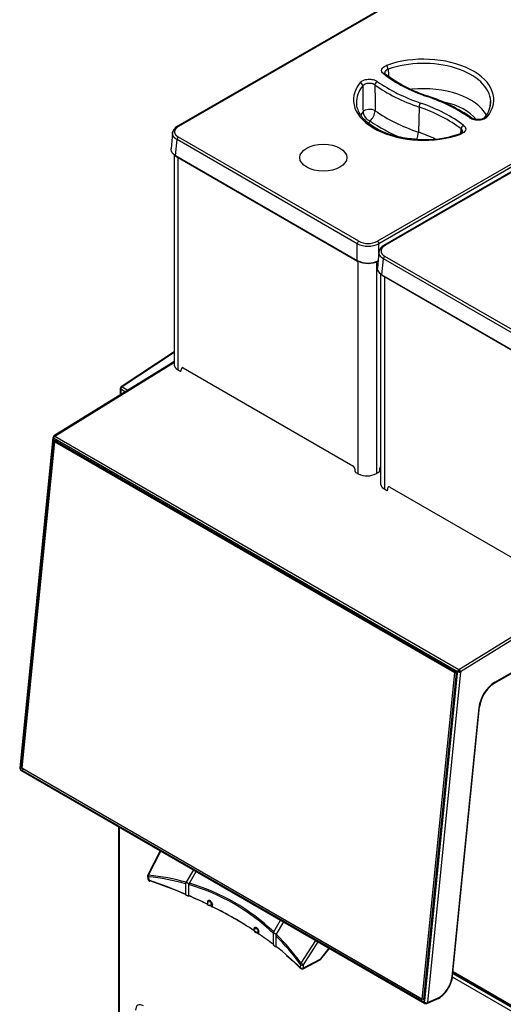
# Model space of a CAD drawing. Header units: millimetres. Extents: x 0 to 287, y 0 to 200.
# Tile 30 of 33: x 197 to 220, y 109 to 157. Entities that reach past the tile are written whole.
import ezdxf

# ---------------------------------------------------------------- set-up
doc = ezdxf.new("R2010")
doc.units = ezdxf.units.MM
doc.layers.add('134.132_BW4_CTM-', color=7, linetype='Continuous')
doc.layers.add('Standard', color=7, linetype='Continuous')

# ---------------------------------------------------------------- blocks, each defined once
blk = doc.blocks.new('SE')
at = {"layer": '134.132_BW4_CTM-', "color": 7, "linetype": 'Continuous'}
for p, q in [((232.944, 168.127), (204.599, 151.763)), ((232.994, 168.122), (204.649, 151.758)), ((242.671, 162.536), (214.326, 146.171)), ((242.741, 162.417), (214.397, 146.053)), ((242.985, 162.33), (214.64, 145.965)), ((243.035, 162.325), (214.69, 145.96)), ((214.723, 154.306), (214.683, 154.357)), ((216.349, 152.7), (216.323, 151.475)), ((204.362, 151.442), (204.291, 150.664)), ((204.508, 150.336), (204.579, 151.114)), ((213.344, 146.053), (204.579, 151.114)), ((213.415, 146.171), (204.649, 151.232)), ((204.44, 150.395), (204.44, 140.171)), ((204.508, 150.336), (213.344, 145.234)), ((204.518, 150.311), (213.355, 145.209)), ((204.622, 150.251), (204.622, 139.919)), ((213.344, 145.234), (213.344, 146.053)), ((214.403, 145.645), (214.332, 144.867)), ((214.397, 145.578), (214.397, 146.053)), ((213.397, 134.853), (213.397, 145.216)), ((214.274, 145.178), (214.274, 134.87)), ((214.549, 144.539), (214.619, 145.316)), ((223.385, 140.255), (214.619, 145.316)), ((223.456, 140.374), (214.69, 145.435)), ((214.481, 144.598), (214.481, 134.374)), ((214.549, 144.539), (223.385, 139.437)), ((214.559, 144.514), (223.396, 139.412)), ((214.663, 144.454), (214.663, 134.122)), ((204.44, 140.798), (201.857, 139.098)), ((204.44, 140.761), (201.906, 139.094)), ((204.291, 140.229), (198.587, 136.7)), ((198.637, 136.695), (204.377, 140.247)), ((204.44, 140.319), (204.309, 140.238)), ((204.44, 140.287), (204.376, 140.247)), ((204.44, 140.241), (204.377, 140.247)), ((204.622, 139.919), (204.737, 139.853)), ((204.786, 139.876), (204.793, 139.968)), ((204.885, 140.012), (213.134, 135.25)), ((201.812, 139.014), (201.812, 138.696)), ((202.059, 138.848), (201.84, 138.974)), ((201.84, 138.974), (201.84, 138.713)), ((201.842, 139.055), (201.903, 139.095)), ((201.842, 138.991), (201.842, 139.055)), ((201.906, 139.094), (202.19, 138.929)), ((198.54, 136.625), (196.928, 120.541)), ((198.569, 136.585), (196.958, 120.5)), ((196.975, 120.559), (198.572, 136.502)), ((198.614, 136.498), (197.017, 120.555)), ((198.562, 136.589), (198.569, 136.656)), ((198.569, 136.656), (198.634, 136.697)), ((218.227, 125.235), (198.569, 136.585)), ((198.637, 136.695), (218.294, 125.346)), ((197.026, 120.588), (198.616, 136.45)), ((198.616, 136.414), (197.027, 120.553)), ((198.618, 136.453), (198.616, 136.414)), ((198.616, 136.45), (198.618, 136.453)), ((218.089, 125.171), (198.616, 136.414)), ((198.618, 136.453), (198.655, 136.472)), ((198.655, 136.472), (218.129, 125.229)), ((198.66, 136.469), (198.722, 136.496)), ((198.753, 136.479), (198.747, 136.419)), ((199.83, 135.794), (199.838, 135.852)), ((200.415, 135.519), (200.41, 135.459)), ((200.5, 135.407), (200.506, 135.466)), ((200.712, 135.347), (200.707, 135.288)), ((200.797, 135.236), (200.803, 135.295)), ((201.009, 135.176), (201.004, 135.116)), ((201.094, 135.064), (201.1, 135.123)), ((213.225, 135.1), (213.233, 135)), ((214.438, 135.022), (214.446, 135.128)), ((214.481, 135.209), (214.467, 135.2)), ((201.306, 135.004), (201.301, 134.945)), ((201.337, 134.987), (201.324, 134.931)), ((201.391, 134.893), (201.397, 134.952)), ((201.603, 134.833), (201.598, 134.773)), ((201.634, 134.815), (201.621, 134.76)), ((201.688, 134.721), (201.694, 134.78)), ((213.282, 134.919), (213.397, 134.853)), ((214.274, 134.87), (214.39, 134.942)), ((214.663, 134.122), (214.778, 134.055)), ((214.827, 134.079), (214.834, 134.171)), ((214.926, 134.215), (223.175, 129.453)), ((205.681, 132.478), (205.677, 132.457)), ((205.779, 132.359), (205.785, 132.419)), ((206.049, 132.266), (206.043, 132.207)), ((218.294, 125.346), (224.035, 128.897)), ((224.056, 128.744), (218.368, 125.225)), ((213.398, 127.999), (213.399, 128.023)), ((220.019, 124.675), (222.801, 126.281)), ((220.039, 124.721), (222.822, 126.327)), ((217.386, 125.721), (217.381, 125.661)), ((217.47, 125.609), (217.477, 125.668)), ((217.683, 125.549), (217.678, 125.49)), ((217.767, 125.438), (217.774, 125.497)), ((216.5, 109.309), (218.089, 125.171)), ((218.16, 125.166), (216.571, 109.304)), ((218.2, 125.176), (216.603, 109.234)), ((218.209, 125.164), (216.611, 109.221)), ((216.615, 109.151), (218.227, 125.235)), ((218.368, 125.225), (216.756, 109.141)), ((217.98, 125.378), (217.975, 125.318)), ((218.064, 125.266), (218.071, 125.325)), ((218.127, 125.19), (218.089, 125.171)), ((218.129, 125.229), (218.127, 125.19)), ((218.127, 125.19), (218.16, 125.166)), ((218.223, 125.193), (218.16, 125.166)), ((218.206, 125.166), (218.208, 125.186)), ((218.288, 125.342), (218.278, 125.218)), ((218.3, 125.227), (218.279, 125.217)), ((218.299, 125.215), (218.3, 125.227)), ((217.957, 110.404), (219.267, 123.486)), ((217.986, 110.435), (219.296, 123.517)), ((196.958, 120.5), (216.615, 109.151)), ((196.977, 120.58), (196.965, 120.575)), ((196.978, 120.444), (216.636, 109.095)), ((197.028, 120.603), (197.021, 120.6)), ((197.024, 120.549), (197.026, 120.588)), ((197.024, 120.549), (197.027, 120.553)), ((197.057, 120.525), (197.024, 120.549)), ((197.027, 120.553), (216.5, 109.309)), ((197.039, 120.454), (197.12, 120.489)), ((216.531, 109.282), (197.057, 120.525)), ((201.728, 117.702), (201.728, 107.057)), ((201.763, 117.682), (201.763, 107.019)), ((203.762, 116.528), (203.16, 115.353)), ((203.199, 115.337), (203.798, 116.507)), ((205.373, 115.597), (205.023, 114.991)), ((205.182, 114.946), (205.512, 115.517)), ((203.149, 115.303), (203.156, 115.14)), ((203.175, 115.343), (203.177, 115.347)), ((203.179, 115.266), (203.175, 115.343)), ((203.198, 115.258), (203.205, 115.095)), ((205.015, 114.971), (205.023, 114.991)), ((204.997, 114.921), (204.997, 114.409)), ((205.155, 114.897), (205.154, 114.876)), ((205.154, 114.341), (205.154, 114.876)), ((206.058, 114.028), (206.058, 113.924)), ((206.23, 113.826), (206.253, 114.004)), ((206.273, 113.99), (206.263, 113.808)), ((206.302, 113.804), (206.302, 113.905)), ((206.307, 113.762), (206.307, 113.772)), ((209.286, 112.576), (209.616, 113.148)), ((209.755, 113.068), (209.405, 112.462)), ((208.338, 112.628), (208.338, 112.729)), ((208.518, 112.505), (208.532, 112.688)), ((208.547, 112.591), (208.547, 112.487)), ((209.106, 112.633), (209.404, 112.461)), ((208.562, 112.452), (208.562, 112.454)), ((209.272, 112.519), (209.269, 112.5)), ((209.269, 111.965), (209.269, 112.5)), ((209.387, 112.386), (209.387, 111.874)), ((209.394, 112.443), (209.405, 112.462)), ((210.616, 111.054), (211.33, 112.158)), ((210.734, 110.979), (211.45, 112.089)), ((211.567, 111.267), (211.974, 111.786)), ((211.579, 111.251), (211.99, 111.777)), ((210.709, 110.781), (211.547, 111.225)), ((210.729, 110.823), (211.567, 111.267)), ((210.58, 110.996), (210.576, 110.84)), ((210.662, 110.788), (210.724, 110.821)), ((210.729, 110.823), (210.734, 110.979)), ((224.221, 106.763), (217.976, 110.368)), ((217.997, 110.552), (224.305, 106.91)), ((218.001, 110.59), (224.246, 106.984)), ((224.222, 107.038), (218.005, 110.628)), ((216.533, 109.285), (216.5, 109.309)), ((216.533, 109.285), (216.531, 109.282)), ((216.571, 109.304), (216.533, 109.285)), ((216.571, 109.304), (216.611, 109.322)), ((216.622, 109.326), (216.633, 109.331)), ((216.725, 109.09), (217.217, 109.304)), ((216.756, 109.141), (217.248, 109.355)), ((216.677, 109.096), (216.615, 109.131)), ((216.754, 109.129), (216.677, 109.096))]:
    blk.add_line(p, q, dxfattribs=at)
for centre, radius, start, end in [((219.038, 160.058), 7.191, 233.1252, 251.7817), ((1271.376, 224.657), 1058.853, 183.797144, 183.815364), ((948.207, 158.202), 734.604, 180.348633, 180.446972), ((214.127, 145.237), 8.423, 55.3493, 71.5699), ((218.728, 152.928), 1.101, 318.5117, 2.4471), ((214.163, 152.522), 0.54, 185.4037, 248.0464), ((213.499, 152.572), 0.72, 309.9958, 355.8291), ((204.796, 151.369), 0.44, 116.516, 170.5012), ((216.603, 156.411), 5.298, 266.3662, 289.0781), ((213.87, 147.065), 1.003, 243.0069, 296.9931), ((213.87, 147.126), 1.195, 243.887, 296.113), ((214.836, 145.572), 0.44, 116.516, 170.5012), ((213.87, 146.279), 1.17, 243.2713, 296.7287), ((213.87, 146.191), 1.096, 243.4, 296.6), ((201.63, 135.143), 0.857, 169.212, 173.0827), ((213.819, 135.706), 0.952, 243.7056, 298.545), ((214.065, 127.992), 0.667, 179.3508, 182.9089), ((220.83, 123.396), 1.514, 122.3831, 154.128), ((220.76, 123.35), 1.473, 151.3314, 173.4965), ((202.063, 104.245), 11.072, 74.6371, 84.1203), ((205.081, 114.919), 0.0843, 141.9641, 179.0414), ((202.355, 105.275), 10.001, 46.2574, 73.7426), ((206.126, 113.77), 0.266, 61.4371, 104.6424), ((208.38, 112.469), 0.264, 60.2198, 99.1356), ((209.371, 112.526), 0.0993, 149.3463, 183.6083), ((209.69, 112.377), 0.303, 167.4618, 178.3042), ((201.587, 104.484), 11.103, 35.9064, 45.3707), ((203.53, 103.628), 10.064, 45.4343, 50.6748), ((216.587, 110.593), 1.407, 324.5666, 353.5652), ((216.697, 110.391), 1.205, 295.5484, 329.3525)]:
    blk.add_arc(centre, radius, start, end, dxfattribs=at)
for centre, major_axis, ratio, start_param, end_param in [((216.575, 153.056), (-3.412, 0), 0.57735, 2.707334, 5.270538), ((214.767, 154.604), (-0.051, 0.141), 0.432431, 4.052388, 5.588278), ((216.575, 152.938), (-3.262, 0), 0.57735, 3.165912, 5.270538), ((214.631, 154.188), (-0.092, -0.118), 0.655377, 3.141376, 4.011698), ((220.473, 156.817), (-7.279, 0), 0.57735, 0.639038, 1.032356), ((216.575, 153.056), (3.412, 0), 0.57735, 2.706346, 5.271779), ((213.48, 153.764), (-0.117, 0.094), 0.740371, 3.714179, 5.250069), ((214.322, 153.824), (-0.087, -0.122), 0.634748, 3.985382, 5.521272), ((1004.621, -93.54), (-607.793, 696.273), 0.725798, 0.701321, 0.702915), ((220.503, 156.716), (-8.101, 0), 0.57735, 0.680267, 1.032356), ((220.503, 156.834), (-7.951, 0), 0.57735, 0.680267, 1.032356), ((216.575, 152.938), (3.262, 0), 0.57735, 2.706346, 3.166288), ((216.575, 151.738), (-3.211, 0), 0.57735, 3.442196, 4.895484), ((216.575, 152.938), (3.262, 0), 0.57735, 3.166288, 3.213143), ((216.426, 152.77), (-0.049, -0.142), 0.418697, 3.830586, 5.366475), ((212.693, 149.285), (7.279, 0), 0.57735, 0.642644, 1.032356), ((216.741, 153.086), (-0.049, -0.142), 0.418697, 3.141174, 3.830586), ((212.664, 149.268), (7.951, 0), 0.57735, 0.683359, 1.032356), ((216.575, 151.423), (-2.811, 0), 0.57735, 3.570912, 4.352949), ((216.575, 152.938), (-3.262, 0), 0.57735, 3.024778, 3.116897), ((216.575, 152.938), (-3.262, 0), 0.57735, 3.116897, 3.165912), ((216.575, 151.738), (3.211, 0), 0.57735, -3.548048, -3.44024), ((213.946, 152.401), (-0.35, -0.004), 0.522024, 3.826565, 5.869638), ((220.503, 155.516), (-8.152, 0), 0.57735, 0.690072, 1.032356), ((212.693, 149.167), (7.129, 0), 0.57735, 0.642644, 1.032356), ((216.575, 151.423), (2.811, 0), 0.57735, -3.518881, -3.442585), ((220.503, 155.201), (-8.552, 0), 0.57735, 0.699773, 0.944957), ((218.829, 152.044), (-0.087, -0.122), 0.633158, 3.139004, 3.98349), ((212.664, 149.15), (8.101, 0), 0.57735, 0.683359, 0.70277), ((219.67, 152.104), (0.117, -0.094), 0.740711, 2.107541, 3.156796), ((204.649, 151.676), (0.05, -0.0866), 0.57735, 2.356194, 3.142303), ((216.118, 151.288), (0.13, 0.378), 0.418697, 4.41103, 5.366475), ((212.693, 147.967), (7.078, 0), 0.57735, 0.89383, 1.032356), ((218.385, 151.264), (0.051, -0.141), 0.43329, 2.446304, 3.168245), ((-1157.735, 703.993), (1100.545, -1177.976), 0.704882, 0.585891, 0.58605), ((218.52, 151.681), (-0.092, -0.119), 0.653617, 4.009315, 5.545204), ((204.649, 151.15), (-0.05, -0.0866), 0.57735, 3.926991, 5.445427), ((204.543, 150.354), (0.025, 0.0433), 0.57735, 2.303835, 3.141593), ((213.415, 146.089), (-0.05, -0.0866), 0.57735, 3.926991, 5.445427), ((214.326, 146.089), (0.05, -0.0866), 0.57735, 0.837758, 2.356194), ((214.69, 145.879), (0.05, -0.0866), 0.57735, 2.356194, 3.142303), ((213.38, 145.252), (0.025, 0.0433), 0.57735, 2.303835, 3.141593), ((214.361, 145.252), (-0.025, 0.0433), 0.57735, -3.926991, -3.871335), ((214.69, 145.353), (-0.05, -0.0866), 0.57735, 3.926991, 5.445427), ((214.584, 144.557), (0.025, 0.0433), 0.57735, 2.303835, 3.141593), ((204.37, 140.165), (0.112, -0.017), 0.670483, 1.691916, 2.477103), ((204.377, 140.165), (0.12, -0.019), 0.670483, 1.674821, 2.477103), ((204.737, 139.91), (-0.035, 0.0607), 0.577352, 2.356832, 3.840308), ((204.885, 139.906), (0.065, -0.113), 0.577352, 2.356832, 3.840308), ((201.912, 139.014), (0.1, 0), 0.57735, 2.356194, 3.909538), ((201.912, 139.014), (0.055, -0.0835), 0.53567, 2.341095, 3.894438), ((201.912, 139.014), (0.0501, 0.0866), 0.596656, 0.855963, 2.356662), ((198.639, 136.615), (0.0995, -0.01), 0.502685, 2.410254, 3.98105), ((198.639, 136.615), (0.0526, -0.085), 0.556354, 2.338954, 3.90975), ((198.639, 136.615), (-0.05, -0.0866), 0.57735, 3.962727, 5.375614), ((198.593, 136.511), (0.0299, -0.003), 0.502685, 3.98105, 5.534393), ((213.134, 135.144), (-0.065, 0.113), 0.577349, 4.014951, 5.498427), ((214.537, 135.172), (-0.065, -0.113), 0.57735, 4.583764, 5.410521), ((213.282, 134.976), (-0.035, 0.0607), 0.577349, 0.873358, 2.356834), ((214.389, 134.998), (-0.035, -0.0606), 0.57735, 0.821134, 2.268928), ((214.926, 134.109), (0.065, -0.113), 0.577352, 2.356832, 3.840308), ((214.778, 134.113), (-0.035, 0.0607), 0.577352, 2.356832, 3.840308), ((205.314, 132.861), (0.09, -0.206), 0.643408, 4.981, 6.152619), ((213.799, 127.962), (0.09, -0.206), 0.643408, 4.981, 6.152619), ((218.23, 125.173), (0.0299, -0.003), 0.502685, 2.427707, 3.98105), ((218.297, 125.266), (0.05, 0.0866), 0.57735, 0.821134, 2.234021), ((218.297, 125.266), (-0.0995, 0.01), 0.502685, 0.839458, 2.410254), ((218.297, 125.266), (-0.0526, 0.085), 0.556354, 3.909751, 5.480547), ((220.039, 123.823), (-0.55, -0.953), 0.57735, 3.926991, 5.375614), ((219.969, 124.762), (-0.05, 0.0866), 0.57735, 3.142189, 3.926991), ((219.197, 123.527), (-0.0995, 0.01), 0.502685, 2.410254, 3.141593), ((197.028, 120.531), (0.0995, -0.01), 0.502685, 3.141593, 3.98105), ((197.028, 120.531), (0.05, 0.0866), 0.57735, 2.234021, 3.141593), ((197.028, 120.531), (0.0399, -0.0917), 0.643408, 4.453124, 4.892736), ((196.996, 120.568), (0.0299, -0.003), 0.502685, 3.98105, 5.534393), ((203.256, 115.145), (0.0999, 0.0046), 0.558434, 3.141593, 4.151791), ((203.249, 115.308), (0.089, -0.0456), 0.035246, 2.185396, 3.756194), ((203.249, 115.308), (0.0105, 0.0994), 0.542711, 1.334078, 2.150385), ((192.456, 88.164), (14.92, 25.842), 0.57735, 0.147356, 0.251217), ((192.506, 104.663), (21, 0), 0.57735, 0.93377, 1.036205), ((203.256, 115.145), (0.0323, 0.0946), 0.415997, 2.258663, 3.829463), ((192.506, 104.581), (21.1, 0), 0.57735, 0.936257, 1.036205), ((205.046, 114.928), (-0.11, 0.029), 0.317837, 3.077079, 5.08694), ((192.456, 88.164), (-14.92, -25.842), 0.57735, 3.003619, 3.279567), ((192.506, 104.663), (21, 0), 0.57735, 0.869306, 0.924403), ((192.506, 104.581), (21.1, 0), 0.57735, 0.870747, 0.927872), ((192.506, 104.581), (21.1, 0), 0.57735, 0.859817, 0.868294), ((192.506, 104.663), (21, 0), 0.57735, 0.716773, 0.854023), ((192.506, 104.581), (21.1, 0), 0.57735, 0.758167, 0.856406), ((192.506, 104.581), (21.1, 0), 0.57735, 0.708631, 0.722195), ((192.506, 104.663), (21, 0), 0.57735, 0.646393, 0.70149), ((209.289, 112.479), (-0.11, 0.029), 0.317837, 2.93696, 4.946821), ((192.456, 88.164), (14.92, 25.842), 0.57735, -0.251217, -0.147356), ((192.506, 104.663), (21, 0), 0.57735, 0.534592, 0.637026), ((211.5, 111.313), (-0.0468, 0.0884), 0.551865, 3.141593, 3.904506), ((211.5, 111.313), (-0.0788, 0.0616), 0.092682, 2.640176, 3.758806), ((210.662, 110.869), (0.1, -0.0028), 0.607781, 3.692964, 5.471149), ((210.662, 110.869), (0.0698, 0.0716), 0.702576, 2.517222, 4.088019), ((210.666, 111.025), (-0.0809, -0.0588), 0.542711, 4.949107, 5.765422), ((210.666, 111.025), (-0.1, 0.0028), 0.607791, 0.550951, 2.329546), ((210.666, 111.025), (0.084, -0.0543), 0.035246, 4.097789, 5.668585), ((192.506, 104.581), (21.1, 0), 0.57735, 0.534592, 0.536788), ((210.662, 110.869), (-0.0468, 0.0884), 0.551865, 2.376891, 3.904506), ((217.325, 110.129), (-0.45, -0.779), 0.57735, 0.663225, 2.234021), ((217.886, 110.445), (-0.0995, 0.01), 0.502685, 2.410254, 3.141593), ((216.632, 109.231), (0.0299, -0.003), 0.502685, 3.141593, 3.98105), ((217.177, 109.396), (-0.0399, 0.0917), 0.643408, 3.142107, 3.996013), ((202.951, 108.535), (0.275, -0.476), 0.57735, 2.356194, 3.919322), ((216.686, 109.182), (0.05, 0.0866), 0.57735, 2.234021, 3.804818), ((216.686, 109.182), (-0.0995, 0.01), 0.502685, 0.839458, 2.410254), ((216.686, 109.182), (-0.0399, 0.0917), 0.643408, 2.425216, 3.996013)]:
    blk.add_ellipse(centre, major_axis=major_axis, ratio=ratio, start_param=start_param, end_param=end_param, dxfattribs=at)
for centre in [(211.696, 150.239), (211.696, 150.238)]:
    blk.add_ellipse(centre, major_axis=(1.143, 0), ratio=0.57735, dxfattribs=at)
for points, degree in [([(214.631, 154.31), (214.548, 154.374), (214.483, 154.542), (214.65, 154.684), (214.767, 154.727)], 3), ([(213.48, 153.886), (213.516, 153.931), (213.627, 154.008), (213.87, 154.064), (214.129, 154.044), (214.268, 153.985), (214.322, 153.946)], 3), ([(219.67, 152.227), (219.634, 152.182), (219.524, 152.105), (219.282, 152.049), (219.022, 152.069), (218.883, 152.128), (218.829, 152.166)], 3), ([(218.52, 151.803), (218.604, 151.739), (218.67, 151.571), (218.503, 151.429), (218.385, 151.386)], 3), ([(206.135, 114.113), (206.124, 114.112), (206.113, 114.11), (206.102, 114.107)], 3), ([(206.263, 113.808), (206.247, 113.817), (206.23, 113.826)], 2), ([(206.302, 113.905), (206.313, 113.915), (206.319, 113.927), (206.317, 113.941)], 3), ([(208.547, 112.591), (208.557, 112.597), (208.565, 112.604), (208.57, 112.612)], 3), ([(208.486, 112.525), (208.502, 112.515), (208.518, 112.505)], 2)]:
    blk.add_open_spline(points, degree=degree, dxfattribs=at)
for points, degree, knots in [([(214.847, 154.535), (214.841, 154.533), (214.831, 154.53), (214.815, 154.523), (214.801, 154.516), (214.786, 154.509), (214.773, 154.501), (214.761, 154.493), (214.749, 154.485), (214.739, 154.476), (214.729, 154.467), (214.721, 154.458), (214.713, 154.449), (214.706, 154.44), (214.7, 154.431), (214.695, 154.422), (214.691, 154.413), (214.687, 154.401), (214.684, 154.387), (214.682, 154.372), (214.682, 154.361), (214.682, 154.357)], 3, [0, 0, 0, 0, 0.0332316, 0.066514, 0.0997765, 0.1329474, 0.1659552, 0.198729, 0.2311997, 0.2633004, 0.2949669, 0.3261389, 0.3567597, 0.3867772, 0.4161439, 0.444817, 0.4727587, 0.4999362, 0.5488167, 0.6000255, 0.6402167, 0.6402167, 0.6402167, 0.6402167]), ([(214.206, 153.774), (214.201, 153.777), (214.193, 153.782), (214.181, 153.79), (214.167, 153.798), (214.154, 153.805), (214.141, 153.811), (214.127, 153.817), (214.114, 153.822), (214.101, 153.826), (214.088, 153.83), (214.076, 153.834), (214.041, 153.843), (213.979, 153.853), (213.89, 153.853), (213.804, 153.84), (213.745, 153.821), (213.708, 153.804), (213.689, 153.794), (213.669, 153.781), (213.65, 153.766), (213.632, 153.75), (213.622, 153.738), (213.616, 153.732)], 3, [0, 0, 0, 0, 0.026768, 0.05303, 0.078678, 0.103609, 0.127722, 0.150922, 0.173124, 0.194246, 0.214217, 0.232971, 0.250451, 0.377546, 0.500029, 0.62248, 0.749613, 0.782615, 0.819739, 0.860573, 0.90462, 0.951308, 1, 1, 1, 1]), ([(216.267, 151.124), (216.13, 151.133), (215.872, 151.15), (215.447, 151.221), (215.028, 151.327), (214.638, 151.466), (214.288, 151.633), (213.984, 151.825), (213.732, 152.036), (213.535, 152.263), (213.401, 152.498), (213.332, 152.687), (213.327, 152.786), (213.326, 152.811)], 3, [0, 0, 0, 0, 0.080998, 0.180201, 0.279287, 0.378209, 0.476929, 0.575444, 0.673828, 0.772238, 0.871082, 0.971112, 1, 1, 1, 1]), ([(219.552, 152.197), (219.542, 152.186), (219.523, 152.167), (219.472, 152.135), (219.402, 152.109), (219.313, 152.089), (219.211, 152.083), (219.103, 152.092), (218.995, 152.12), (218.945, 152.148), (218.916, 152.166)], 3, [0, 0, 0, 0, 0.095661, 0.199343, 0.311839, 0.433464, 0.563608, 0.701862, 0.847158, 1, 1, 1, 1]), ([(204.361, 151.42), (204.361, 151.424), (204.361, 151.432), (204.361, 151.439), (204.362, 151.441)], 3, [0.5, 0.5, 0.5, 0.5, 0.52173171, 0.53247645, 0.53247645, 0.53247645, 0.53247645]), ([(204.579, 151.114), (204.573, 151.117), (204.561, 151.124), (204.544, 151.135), (204.527, 151.147), (204.512, 151.158), (204.497, 151.17), (204.482, 151.183), (204.469, 151.195), (204.456, 151.208), (204.444, 151.221), (204.433, 151.234), (204.422, 151.248), (204.412, 151.261), (204.404, 151.275), (204.395, 151.289), (204.388, 151.303), (204.382, 151.318), (204.376, 151.332), (204.371, 151.346), (204.367, 151.361), (204.364, 151.376), (204.362, 151.39), (204.361, 151.405), (204.361, 151.415), (204.361, 151.42)], 3, [0, 0, 0, 0, 0.021753, 0.0435042, 0.0652536, 0.0870014, 0.1087475, 0.1304921, 0.1522353, 0.1739771, 0.1957177, 0.2174571, 0.2391954, 0.2609326, 0.282669, 0.3044045, 0.3261392, 0.3478733, 0.3696068, 0.3913398, 0.4130723, 0.4348045, 0.4565365, 0.4782683, 0.5, 0.5, 0.5, 0.5]), ([(204.362, 151.441), (204.362, 151.444), (204.363, 151.451), (204.364, 151.463), (204.367, 151.478), (204.371, 151.492), (204.375, 151.503), (204.377, 151.51), (204.378, 151.511)], 3, [0.5324765, 0.5324765, 0.5324765, 0.5324765, 0.5434635, 0.5651955, 0.5869277, 0.6086602, 0.6303932, 0.6371004, 0.6371004, 0.6371004, 0.6371004]), ([(204.649, 151.758), (204.604, 151.732), (204.569, 151.701), (204.534, 151.671), (204.509, 151.637), (204.485, 151.603), (204.473, 151.567), (204.46, 151.531), (204.46, 151.495), (204.46, 151.458), (204.473, 151.422), (204.485, 151.386), (204.509, 151.352), (204.534, 151.319), (204.569, 151.288), (204.604, 151.258), (204.649, 151.232)], 2, [0, 0, 0, 0.125, 0.125, 0.25, 0.25, 0.375, 0.375, 0.5, 0.5, 0.625, 0.625, 0.75, 0.75, 0.875, 0.875, 1, 1, 1]), ([(218.47, 151.507), (218.463, 151.489), (218.452, 151.465), (218.396, 151.43), (218.358, 151.414), (218.334, 151.405)], 3, [0, 0, 0, 0, 0.478925, 0.732591, 1, 1, 1, 1]), ([(218.47, 151.506), (218.47, 151.508), (218.47, 151.515), (218.47, 151.528), (218.466, 151.546), (218.459, 151.565), (218.449, 151.583), (218.436, 151.601), (218.42, 151.618), (218.407, 151.628), (218.4, 151.633)], 3, [0.5875485, 0.5875485, 0.5875485, 0.5875485, 0.5999904, 0.6533012, 0.7084645, 0.7651683, 0.8230619, 0.8817646, 0.9408782, 1, 1, 1, 1]), ([(204.508, 150.336), (204.37, 150.416), (204.285, 150.536), (204.29, 150.655), (204.291, 150.662)], 3, [0, 0, 0, 0, 0.5, 0.5326, 0.5326, 0.5326, 0.5326]), ([(214.402, 145.622), (214.402, 145.627), (214.402, 145.635), (214.402, 145.642), (214.403, 145.644)], 3, [0.5, 0.5, 0.5, 0.5, 0.52173171, 0.53247645, 0.53247645, 0.53247645, 0.53247645]), ([(214.619, 145.316), (214.614, 145.32), (214.602, 145.327), (214.585, 145.338), (214.568, 145.349), (214.553, 145.361), (214.538, 145.373), (214.523, 145.385), (214.51, 145.398), (214.497, 145.411), (214.485, 145.424), (214.474, 145.437), (214.463, 145.451), (214.453, 145.464), (214.444, 145.478), (214.436, 145.492), (214.429, 145.506), (214.423, 145.521), (214.417, 145.535), (214.412, 145.549), (214.408, 145.564), (214.405, 145.578), (214.403, 145.593), (214.402, 145.608), (214.402, 145.618), (214.402, 145.622)], 3, [0, 0, 0, 0, 0.021753, 0.0435042, 0.0652536, 0.0870014, 0.1087475, 0.1304921, 0.1522353, 0.1739771, 0.1957177, 0.2174571, 0.2391954, 0.2609326, 0.282669, 0.3044045, 0.3261392, 0.3478733, 0.3696068, 0.3913398, 0.4130723, 0.4348045, 0.4565365, 0.4782683, 0.5, 0.5, 0.5, 0.5]), ([(214.403, 145.644), (214.403, 145.647), (214.404, 145.654), (214.405, 145.666), (214.408, 145.681), (214.412, 145.695), (214.416, 145.706), (214.418, 145.713), (214.419, 145.714)], 3, [0.5324765, 0.5324765, 0.5324765, 0.5324765, 0.5434635, 0.5651955, 0.5869277, 0.6086602, 0.6303932, 0.6371004, 0.6371004, 0.6371004, 0.6371004]), ([(214.69, 145.96), (214.645, 145.935), (214.61, 145.904), (214.575, 145.874), (214.55, 145.84), (214.526, 145.806), (214.514, 145.77), (214.501, 145.734), (214.501, 145.697), (214.501, 145.661), (214.514, 145.625), (214.526, 145.589), (214.55, 145.555), (214.575, 145.521), (214.61, 145.491), (214.645, 145.46), (214.69, 145.435)], 2, [0, 0, 0, 0.125, 0.125, 0.25, 0.25, 0.375, 0.375, 0.5, 0.5, 0.625, 0.625, 0.75, 0.75, 0.875, 0.875, 1, 1, 1]), ([(214.549, 144.539), (214.411, 144.619), (214.326, 144.738), (214.331, 144.858), (214.332, 144.865)], 3, [0, 0, 0, 0, 0.5, 0.5326, 0.5326, 0.5326, 0.5326]), ([(204.44, 140.178), (204.44, 140.178), (204.44, 140.174), (204.44, 140.166), (204.441, 140.155), (204.443, 140.144), (204.445, 140.133), (204.447, 140.122), (204.45, 140.112), (204.454, 140.101), (204.457, 140.091), (204.462, 140.081), (204.467, 140.071), (204.472, 140.061), (204.477, 140.052), (204.483, 140.043), (204.489, 140.034), (204.496, 140.025), (204.503, 140.016), (204.51, 140.008), (204.517, 140), (204.525, 139.992), (204.533, 139.984), (204.541, 139.977), (204.549, 139.969), (204.558, 139.962), (204.567, 139.956), (204.576, 139.949), (204.585, 139.943), (204.594, 139.936), (204.603, 139.93), (204.612, 139.925), (204.619, 139.921), (204.622, 139.919)], 3, [0.5000609, 0.5000609, 0.5000609, 0.5000609, 0.5010576, 0.5205082, 0.5397644, 0.558826, 0.5776932, 0.5963659, 0.6148441, 0.6331278, 0.6512171, 0.6691119, 0.6868123, 0.7043182, 0.7216297, 0.7387468, 0.7556694, 0.7723977, 0.7889316, 0.805271, 0.8214161, 0.8373669, 0.8531232, 0.8686853, 0.884053, 0.8992263, 0.9142054, 0.9289901, 0.9435806, 0.9579768, 0.9721788, 0.9861865, 1, 1, 1, 1]), ([(200.749, 135.262), (200.749, 135.263), (200.752, 135.269), (200.757, 135.282), (200.764, 135.299), (200.768, 135.309), (200.77, 135.313)], 3, [0.5691441, 0.5691441, 0.5691441, 0.5691441, 0.5715458, 0.6380883, 0.7008829, 0.7419892, 0.7419892, 0.7419892, 0.7419892]), ([(214.481, 134.381), (214.481, 134.38), (214.481, 134.376), (214.481, 134.369), (214.482, 134.358), (214.484, 134.347), (214.486, 134.336), (214.488, 134.325), (214.491, 134.314), (214.494, 134.304), (214.498, 134.294), (214.503, 134.284), (214.507, 134.274), (214.513, 134.264), (214.518, 134.255), (214.524, 134.246), (214.53, 134.237), (214.537, 134.228), (214.544, 134.219), (214.551, 134.211), (214.558, 134.203), (214.566, 134.195), (214.574, 134.187), (214.582, 134.18), (214.59, 134.172), (214.599, 134.165), (214.608, 134.158), (214.616, 134.152), (214.625, 134.145), (214.635, 134.139), (214.644, 134.133), (214.653, 134.127), (214.66, 134.124), (214.663, 134.122)], 3, [0.5000609, 0.5000609, 0.5000609, 0.5000609, 0.5010576, 0.5205082, 0.5397644, 0.558826, 0.5776932, 0.5963659, 0.6148441, 0.6331278, 0.6512171, 0.6691119, 0.6868123, 0.7043182, 0.7216297, 0.7387468, 0.7556694, 0.7723977, 0.7889316, 0.805271, 0.8214161, 0.8373669, 0.8531232, 0.8686853, 0.884053, 0.8992263, 0.9142054, 0.9289901, 0.9435806, 0.9579768, 0.9721788, 0.9861865, 1, 1, 1, 1]), ([(203.198, 115.258), (203.185, 115.262), (203.174, 115.267), (203.157, 115.281), (203.152, 115.288), (203.148, 115.305), (203.149, 115.313), (203.157, 115.329), (203.165, 115.337), (203.175, 115.343)], 3, [0, 0, 0, 0, 0.25, 0.25, 0.5, 0.5, 0.75, 0.75, 1, 1, 1, 1]), ([(205.182, 114.946), (205.181, 114.943), (205.178, 114.938), (205.173, 114.931), (205.169, 114.923), (205.166, 114.916), (205.162, 114.909), (205.158, 114.903), (205.156, 114.899), (205.155, 114.897)], 3, [0, 0, 0, 0, 0.146995, 0.293035, 0.437771, 0.580945, 0.722394, 0.862063, 1, 1, 1, 1]), ([(205.154, 114.341), (205.154, 114.333), (205.155, 114.326), (205.155, 114.32), (205.156, 114.315), (205.156, 114.31), (205.156, 114.308), (205.156, 114.305), (205.156, 114.304), (205.154, 114.304), (205.153, 114.305), (205.151, 114.306), (205.147, 114.309), (205.144, 114.311), (205.139, 114.314), (205.134, 114.317), (205.128, 114.321), (205.12, 114.325), (205.112, 114.328), (205.103, 114.332), (205.093, 114.336), (205.082, 114.339), (205.072, 114.343), (205.061, 114.346), (205.05, 114.35), (205.041, 114.353), (205.032, 114.357), (205.024, 114.361), (205.018, 114.365), (205.012, 114.37), (205.008, 114.376), (205.004, 114.381), (205, 114.387), (204.999, 114.394), (204.997, 114.399), (204.997, 114.404), (204.997, 114.409)], 3, [0, 0, 0, 0, 0.084953, 0.084953, 0.084953, 0.170139, 0.170139, 0.170139, 0.252128, 0.252128, 0.252128, 0.329387, 0.329387, 0.329387, 0.410145, 0.410145, 0.410145, 0.500686, 0.500686, 0.500686, 0.598786, 0.598786, 0.598786, 0.697097, 0.697097, 0.697097, 0.78648, 0.78648, 0.78648, 0.865217, 0.865217, 0.865217, 0.943436, 0.943436, 0.943436, 1, 1, 1, 1]), ([(206.302, 113.905), (206.302, 113.935), (206.288, 113.984), (206.247, 114.047), (206.204, 114.087), (206.15, 114.115), (206.114, 114.112), (206.085, 114.099), (206.074, 114.087), (206.061, 114.06), (206.058, 114.044), (206.058, 114.028)], 3, [0, 0, 0, 0, 0.25, 0.375, 0.5, 0.625, 0.75, 0.75, 0.875, 0.875, 1, 1, 1, 1]), ([(206.253, 114.004), (206.254, 114.011), (206.26, 114.014), (206.27, 114.005), (206.274, 113.996), (206.273, 113.99)], 3, [0, 0, 0, 0, 0.5, 0.5, 1, 1, 1, 1]), ([(206.23, 113.826), (206.228, 113.828), (206.223, 113.83), (206.215, 113.834), (206.206, 113.838), (206.195, 113.842), (206.176, 113.848), (206.152, 113.854), (206.128, 113.859), (206.109, 113.865), (206.095, 113.87), (206.083, 113.877), (206.073, 113.885), (206.065, 113.896), (206.059, 113.909), (206.059, 113.919), (206.058, 113.924)], 3, [0, 0, 0, 0, 0.041841, 0.083542, 0.125283, 0.18764, 0.249989, 0.378249, 0.499409, 0.56511, 0.630934, 0.698062, 0.767602, 0.840553, 0.917778, 1, 1, 1, 1]), ([(206.302, 113.804), (206.302, 113.801), (206.302, 113.796), (206.302, 113.789), (206.303, 113.784), (206.304, 113.779), (206.305, 113.774), (206.306, 113.771), (206.306, 113.769), (206.307, 113.767), (206.308, 113.766), (206.308, 113.765), (206.308, 113.765), (206.308, 113.766), (206.307, 113.768), (206.304, 113.774), (206.294, 113.785), (206.281, 113.797), (206.269, 113.804), (206.263, 113.808)], 3, [0, 0, 0, 0, 0.044698, 0.087989, 0.129953, 0.170678, 0.210261, 0.248805, 0.286426, 0.323245, 0.359395, 0.395012, 0.430242, 0.465236, 0.500145, 0.621472, 0.749826, 0.874098, 1, 1, 1, 1]), ([(208.338, 112.729), (208.338, 112.732), (208.339, 112.739), (208.34, 112.749), (208.341, 112.758), (208.343, 112.766), (208.348, 112.778), (208.355, 112.791), (208.368, 112.803), (208.384, 112.809), (208.403, 112.809), (208.422, 112.804), (208.443, 112.793), (208.463, 112.777), (208.483, 112.756), (208.501, 112.732), (208.517, 112.705), (208.53, 112.676), (208.539, 112.65), (208.544, 112.627), (208.547, 112.608), (208.547, 112.597), (208.547, 112.591)], 3, [0, 0, 0, 0, 0.025152, 0.050093, 0.074976, 0.099955, 0.12518, 0.187614, 0.250103, 0.312551, 0.374959, 0.437413, 0.499796, 0.562254, 0.62467, 0.687143, 0.749655, 0.812119, 0.874738, 0.916534, 0.958045, 1, 1, 1, 1]), ([(208.338, 112.628), (208.339, 112.622), (208.34, 112.612), (208.346, 112.598), (208.354, 112.587), (208.366, 112.577), (208.379, 112.569), (208.396, 112.561), (208.418, 112.553), (208.438, 112.546), (208.452, 112.541), (208.461, 112.537), (208.47, 112.533), (208.478, 112.529), (208.483, 112.526), (208.486, 112.525)], 3, [0, 0, 0, 0, 0.094975, 0.183809, 0.267458, 0.347072, 0.423983, 0.499672, 0.621097, 0.749445, 0.799314, 0.849043, 0.898895, 0.94913, 1, 1, 1, 1]), ([(208.518, 112.505), (208.521, 112.504), (208.525, 112.501), (208.531, 112.497), (208.537, 112.492), (208.542, 112.488), (208.547, 112.483), (208.553, 112.476), (208.558, 112.467), (208.562, 112.458), (208.563, 112.45), (208.561, 112.446), (208.556, 112.45), (208.551, 112.459), (208.548, 112.471), (208.548, 112.482), (208.547, 112.487)], 3, [0, 0, 0, 0, 0.039942, 0.08072, 0.122229, 0.164352, 0.206965, 0.249946, 0.343886, 0.426951, 0.499481, 0.630376, 0.74883, 0.832459, 0.914695, 1, 1, 1, 1]), ([(209.269, 111.965), (209.269, 111.957), (209.271, 111.95), (209.274, 111.942), (209.277, 111.935), (209.282, 111.928), (209.288, 111.922), (209.294, 111.916), (209.301, 111.911), (209.309, 111.906), (209.316, 111.901), (209.324, 111.897), (209.332, 111.893), (209.34, 111.888), (209.348, 111.884), (209.355, 111.88), (209.363, 111.875), (209.371, 111.87), (209.377, 111.866), (209.384, 111.861), (209.389, 111.855), (209.393, 111.851)], 3, [0, 0, 0, 0, 0.0849533, 0.0849533, 0.0849533, 0.1701388, 0.1701388, 0.1701388, 0.2521281, 0.2521281, 0.2521281, 0.3293869, 0.3293869, 0.3293869, 0.4101448, 0.4101448, 0.4101448, 0.5006864, 0.5006864, 0.5006864, 0.5978175, 0.5978175, 0.5978175, 0.5978175]), ([(209.399, 111.838), (209.399, 111.837), (209.398, 111.836), (209.397, 111.837), (209.395, 111.838), (209.393, 111.841), (209.392, 111.844), (209.39, 111.848), (209.389, 111.853), (209.388, 111.86), (209.387, 111.864), (209.387, 111.869), (209.387, 111.874)], 3, [0.7115377, 0.7115377, 0.7115377, 0.7115377, 0.7864798, 0.7864798, 0.7864798, 0.8652171, 0.8652171, 0.8652171, 0.9434359, 0.9434359, 0.9434359, 1, 1, 1, 1])]:
    blk.add_open_spline(points, degree=degree, knots=knots, dxfattribs=at)

msp = doc.modelspace()

# ---------------------------------------------------------------- block references
at = {"layer": 'Standard'}
msp.add_blockref('SE', (0, 0), dxfattribs=at)

doc.saveas('drawing.dxf')
